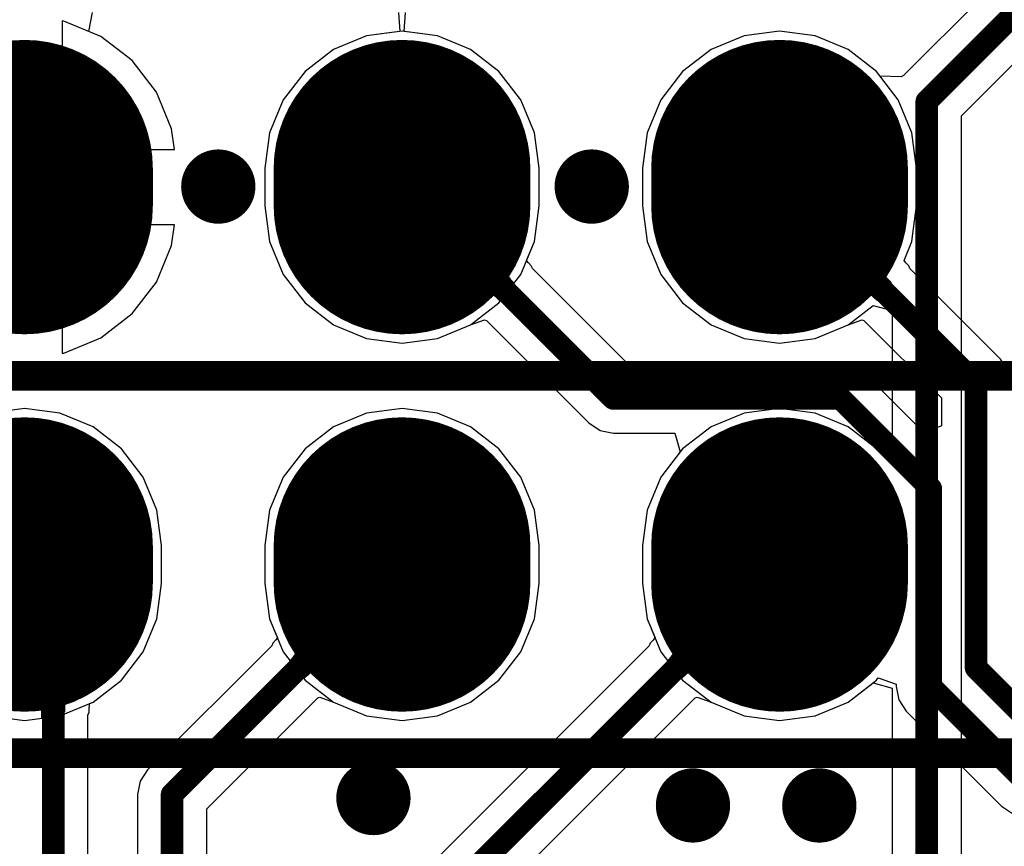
# Model space of a CAD drawing. Header units: millimetres. Extents: x 6.03 to 8.53, y 10.22 to 11.81.
# Tile 39 of 58: x 7.39 to 7.65, y 10.89 to 11.11. Entities that reach past the tile are written whole.
import ezdxf

# ---------------------------------------------------------------- set-up
doc = ezdxf.new("R2010")
doc.units = ezdxf.units.MM
doc.header["$MEASUREMENT"] = 0
for name, color, linetype in [('BottomLayer', 5, 'Continuous'), ('BottomSolder', 6, 'Continuous'), ('MultiLayer', 9, 'Continuous'), ('TopLayer', 1, 'Continuous'), ('TopOverlay', 2, 'Continuous'), ('TopSolder', 216, 'Continuous')]:
    doc.layers.add(name, color=color, linetype=linetype)

# ---------------------------------------------------------------- blocks, each defined once
blk = doc.blocks.new('H______20X2_24')
at = {"layer": 'BottomLayer', "const_width": 0.06}
for points in [[(-0.055, 0.15), (-0.045, 0.15)], [(0.045, 0.15), (0.055, 0.15)], [(-0.055, 0.05), (-0.045, 0.05)], [(0.045, 0.05), (0.055, 0.05)], [(-0.055, -0.05), (-0.045, -0.05)], [(0.045, -0.05), (0.055, -0.05)]]:
    blk.add_lwpolyline(points, dxfattribs=at)
at = {"layer": 'BottomLayer', "const_width": 0.03}
for points in [[(-0.07, 0.15, 1), (-0.04, 0.15, 1)], [(-0.06, 0.15, 1), (-0.03, 0.15, 1)], [(0.03, 0.15, 1), (0.06, 0.15, 1)], [(0.04, 0.15, 1), (0.07, 0.15, 1)], [(-0.07, 0.05, 1), (-0.04, 0.05, 1)], [(-0.06, 0.05, 1), (-0.03, 0.05, 1)], [(0.03, 0.05, 1), (0.06, 0.05, 1)], [(0.04, 0.05, 1), (0.07, 0.05, 1)], [(-0.07, -0.05, 1), (-0.04, -0.05, 1)], [(-0.06, -0.05, 1), (-0.03, -0.05, 1)], [(0.03, -0.05, 1), (0.06, -0.05, 1)], [(0.04, -0.05, 1), (0.07, -0.05, 1)]]:
    blk.add_lwpolyline(points, format="xyb", close=True, dxfattribs=at)
at = {"layer": 'BottomSolder', "const_width": 0.068}
for points in [[(-0.055, 0.15), (-0.045, 0.15)], [(0.045, 0.15), (0.055, 0.15)], [(-0.055, 0.05), (-0.045, 0.05)], [(0.045, 0.05), (0.055, 0.05)], [(-0.055, -0.05), (-0.045, -0.05)], [(0.045, -0.05), (0.055, -0.05)]]:
    blk.add_lwpolyline(points, dxfattribs=at)
at = {"layer": 'BottomSolder', "const_width": 0.034}
for points in [[(-0.072, 0.15, 1), (-0.038, 0.15, 1)], [(-0.062, 0.15, 1), (-0.028, 0.15, 1)], [(0.028, 0.15, 1), (0.062, 0.15, 1)], [(0.038, 0.15, 1), (0.072, 0.15, 1)], [(-0.072, 0.05, 1), (-0.038, 0.05, 1)], [(-0.062, 0.05, 1), (-0.028, 0.05, 1)], [(0.028, 0.05, 1), (0.062, 0.05, 1)], [(0.038, 0.05, 1), (0.072, 0.05, 1)], [(-0.072, -0.05, 1), (-0.038, -0.05, 1)], [(-0.062, -0.05, 1), (-0.028, -0.05, 1)], [(0.028, -0.05, 1), (0.062, -0.05, 1)], [(0.038, -0.05, 1), (0.072, -0.05, 1)]]:
    blk.add_lwpolyline(points, format="xyb", close=True, dxfattribs=at)
at = {"layer": 'MultiLayer', "const_width": 0.06}
for points in [[(-0.055, 0.15), (-0.045, 0.15)], [(0.045, 0.15), (0.055, 0.15)], [(-0.055, 0.05), (-0.045, 0.05)], [(0.045, 0.05), (0.055, 0.05)], [(-0.055, -0.05), (-0.045, -0.05)], [(0.045, -0.05), (0.055, -0.05)]]:
    blk.add_lwpolyline(points, dxfattribs=at)
at = {"layer": 'MultiLayer', "const_width": 0.03}
for points in [[(-0.07, 0.15, 1), (-0.04, 0.15, 1)], [(-0.06, 0.15, 1), (-0.03, 0.15, 1)], [(0.03, 0.15, 1), (0.06, 0.15, 1)], [(0.04, 0.15, 1), (0.07, 0.15, 1)], [(-0.07, 0.05, 1), (-0.04, 0.05, 1)], [(-0.06, 0.05, 1), (-0.03, 0.05, 1)], [(0.03, 0.05, 1), (0.06, 0.05, 1)], [(0.04, 0.05, 1), (0.07, 0.05, 1)], [(-0.07, -0.05, 1), (-0.04, -0.05, 1)], [(-0.06, -0.05, 1), (-0.03, -0.05, 1)], [(0.03, -0.05, 1), (0.06, -0.05, 1)], [(0.04, -0.05, 1), (0.07, -0.05, 1)]]:
    blk.add_lwpolyline(points, format="xyb", close=True, dxfattribs=at)
at = {"layer": 'TopLayer', "const_width": 0.06}
for points in [[(-0.055, 0.15), (-0.045, 0.15)], [(0.045, 0.15), (0.055, 0.15)], [(-0.055, 0.05), (-0.045, 0.05)], [(0.045, 0.05), (0.055, 0.05)], [(-0.055, -0.05), (-0.045, -0.05)], [(0.045, -0.05), (0.055, -0.05)]]:
    blk.add_lwpolyline(points, dxfattribs=at)
at = {"layer": 'TopLayer', "const_width": 0.03}
for points in [[(-0.07, 0.15, 1), (-0.04, 0.15, 1)], [(-0.06, 0.15, 1), (-0.03, 0.15, 1)], [(0.03, 0.15, 1), (0.06, 0.15, 1)], [(0.04, 0.15, 1), (0.07, 0.15, 1)], [(-0.07, 0.05, 1), (-0.04, 0.05, 1)], [(-0.06, 0.05, 1), (-0.03, 0.05, 1)], [(0.03, 0.05, 1), (0.06, 0.05, 1)], [(0.04, 0.05, 1), (0.07, 0.05, 1)], [(-0.07, -0.05, 1), (-0.04, -0.05, 1)], [(-0.06, -0.05, 1), (-0.03, -0.05, 1)], [(0.03, -0.05, 1), (0.06, -0.05, 1)], [(0.04, -0.05, 1), (0.07, -0.05, 1)]]:
    blk.add_lwpolyline(points, format="xyb", close=True, dxfattribs=at)
at = {"layer": 'TopOverlay', "const_width": 0.00787}
for points in [[(0, 1), (0, -1)], [(0.1, 1), (0.1, -1)]]:
    blk.add_lwpolyline(points, dxfattribs=at)
at = {"layer": 'TopSolder', "const_width": 0.068}
for points in [[(-0.055, 0.15), (-0.045, 0.15)], [(0.045, 0.15), (0.055, 0.15)], [(-0.055, 0.05), (-0.045, 0.05)], [(0.045, 0.05), (0.055, 0.05)], [(-0.055, -0.05), (-0.045, -0.05)], [(0.045, -0.05), (0.055, -0.05)]]:
    blk.add_lwpolyline(points, dxfattribs=at)
at = {"layer": 'TopSolder', "const_width": 0.034}
for points in [[(-0.072, 0.15, 1), (-0.038, 0.15, 1)], [(-0.062, 0.15, 1), (-0.028, 0.15, 1)], [(0.028, 0.15, 1), (0.062, 0.15, 1)], [(0.038, 0.15, 1), (0.072, 0.15, 1)], [(-0.072, 0.05, 1), (-0.038, 0.05, 1)], [(-0.062, 0.05, 1), (-0.028, 0.05, 1)], [(0.028, 0.05, 1), (0.062, 0.05, 1)], [(0.038, 0.05, 1), (0.072, 0.05, 1)], [(-0.072, -0.05, 1), (-0.038, -0.05, 1)], [(-0.062, -0.05, 1), (-0.028, -0.05, 1)], [(0.028, -0.05, 1), (0.062, -0.05, 1)], [(0.038, -0.05, 1), (0.072, -0.05, 1)]]:
    blk.add_lwpolyline(points, format="xyb", close=True, dxfattribs=at)

msp = doc.modelspace()

# ---------------------------------------------------------------- linework, layer by layer
at = {"layer": 'BottomLayer'}
for p, q in [((7.39834, 11.11135), (7.39789, 11.11141)), ((7.39789, 11.11141), (7.39789, 11.07738)), ((7.40807, 11.10732), (7.39834, 11.11135)), ((7.48789, 11.10869), (7.4785, 11.10745)), ((7.49729, 11.10745), (7.48789, 11.10869)), ((7.58789, 11.10869), (7.5785, 11.10745)), ((7.59729, 11.10745), (7.58789, 11.10869)), ((7.41642, 11.1009), (7.40807, 11.10732)), ((7.4785, 11.10745), (7.46974, 11.10382)), ((7.50605, 11.10382), (7.49729, 11.10745)), ((7.5785, 11.10745), (7.56974, 11.10382)), ((7.60605, 11.10382), (7.59729, 11.10745)), ((7.46974, 11.10382), (7.46222, 11.09805)), ((7.51357, 11.09805), (7.50605, 11.10382)), ((7.56974, 11.10382), (7.56222, 11.09805)), ((7.61357, 11.09805), (7.60605, 11.10382)), ((7.42283, 11.09255), (7.41642, 11.1009)), ((7.46222, 11.09805), (7.45645, 11.09053)), ((7.51934, 11.09053), (7.51357, 11.09805)), ((7.56222, 11.09805), (7.55645, 11.09053)), ((7.61934, 11.09053), (7.61357, 11.09805)), ((7.42686, 11.08282), (7.42283, 11.09255)), ((7.45645, 11.09053), (7.45282, 11.08177)), ((7.52297, 11.08177), (7.51934, 11.09053)), ((7.55645, 11.09053), (7.55282, 11.08177)), ((7.62297, 11.08177), (7.61934, 11.09053)), ((7.42758, 11.07738), (7.42686, 11.08282)), ((7.45282, 11.08177), (7.45158, 11.07238)), ((7.5242, 11.07238), (7.52297, 11.08177)), ((7.55282, 11.08177), (7.55158, 11.07238)), ((7.6242, 11.07238), (7.62297, 11.08177)), ((7.39789, 11.07738), (7.42758, 11.07738)), ((7.45158, 11.07238), (7.45158, 11.06238)), ((7.5242, 11.06238), (7.5242, 11.07238)), ((7.55158, 11.07238), (7.55158, 11.06238)), ((7.6242, 11.06238), (7.6242, 11.07238)), ((7.45158, 11.06238), (7.45282, 11.05298)), ((7.52297, 11.05298), (7.5242, 11.06238)), ((7.55158, 11.06238), (7.55282, 11.05298)), ((7.62297, 11.05298), (7.6242, 11.06238)), ((7.42758, 11.05738), (7.39789, 11.05738)), ((7.39789, 11.05738), (7.39789, 11.02335)), ((7.42686, 11.05193), (7.42758, 11.05738)), ((7.42283, 11.0422), (7.42686, 11.05193)), ((7.45282, 11.05298), (7.45645, 11.04422)), ((7.52088, 11.04794), (7.52297, 11.05298)), ((7.55282, 11.05298), (7.55645, 11.04422)), ((7.62088, 11.04794), (7.62297, 11.05298)), ((7.50713, 11.03967), (7.51456, 11.04914)), ((7.51409, 11.04811), (7.51405, 11.04752)), ((7.51426, 11.04865), (7.51409, 11.04811)), ((7.51456, 11.04914), (7.51426, 11.04865)), ((7.52089, 11.04793), (7.52088, 11.04794)), ((7.52138, 11.04735), (7.52089, 11.04793)), ((7.60713, 11.03967), (7.61456, 11.04914)), ((7.61409, 11.04811), (7.61405, 11.04752)), ((7.61426, 11.04865), (7.61409, 11.04811)), ((7.61456, 11.04914), (7.61426, 11.04865)), ((7.62089, 11.04793), (7.62088, 11.04794)), ((7.62138, 11.04735), (7.62089, 11.04793)), ((7.51405, 11.04752), (7.51414, 11.04688)), ((7.51414, 11.04688), (7.51436, 11.0462)), ((7.51436, 11.0462), (7.51471, 11.04547)), ((7.51471, 11.04547), (7.5152, 11.04469)), ((7.52213, 11.04656), (7.52138, 11.04735)), ((7.52242, 11.04583), (7.52213, 11.04656)), ((7.54769, 11.02055), (7.52242, 11.04583)), ((7.61405, 11.04752), (7.61414, 11.04688)), ((7.61414, 11.04688), (7.61436, 11.0462)), ((7.61436, 11.0462), (7.61471, 11.04547)), ((7.61471, 11.04547), (7.6152, 11.04469)), ((7.62213, 11.04656), (7.62138, 11.04735)), ((7.62242, 11.04583), (7.62213, 11.04656)), ((7.64644, 11.02181), (7.62242, 11.04583)), ((7.45645, 11.04422), (7.46222, 11.0367)), ((7.5152, 11.04469), (7.51581, 11.04387)), ((7.51581, 11.04387), (7.51656, 11.043)), ((7.51656, 11.043), (7.51743, 11.04208)), ((7.55645, 11.04422), (7.56222, 11.0367)), ((7.6152, 11.04469), (7.61581, 11.04387)), ((7.61581, 11.04387), (7.61656, 11.043)), ((7.61656, 11.043), (7.61743, 11.04208)), ((7.41642, 11.03385), (7.42283, 11.0422)), ((7.50753, 11.04007), (7.50713, 11.03967)), ((7.50799, 11.04033), (7.50753, 11.04007)), ((7.50851, 11.04045), (7.50799, 11.04033)), ((7.50908, 11.04043), (7.50851, 11.04045)), ((7.50971, 11.04026), (7.50908, 11.04043)), ((7.51039, 11.03996), (7.50971, 11.04026)), ((7.51743, 11.04208), (7.51371, 11.03732)), ((7.60753, 11.04007), (7.60713, 11.03967)), ((7.60799, 11.04033), (7.60753, 11.04007)), ((7.60851, 11.04045), (7.60799, 11.04033)), ((7.60908, 11.04043), (7.60851, 11.04045)), ((7.60971, 11.04026), (7.60908, 11.04043)), ((7.61039, 11.03996), (7.60971, 11.04026)), ((7.61743, 11.04208), (7.61371, 11.03732)), ((7.51114, 11.03951), (7.51039, 11.03996)), ((7.51194, 11.03892), (7.51114, 11.03951)), ((7.51279, 11.03819), (7.51194, 11.03892)), ((7.51371, 11.03732), (7.51279, 11.03819)), ((7.61114, 11.03951), (7.61039, 11.03996)), ((7.61194, 11.03892), (7.61114, 11.03951)), ((7.61279, 11.03819), (7.61194, 11.03892)), ((7.61371, 11.03732), (7.61279, 11.03819)), ((7.46222, 11.0367), (7.46974, 11.03093)), ((7.56222, 11.0367), (7.56974, 11.03093)), ((7.40807, 11.02744), (7.41642, 11.03385)), ((7.46974, 11.03093), (7.4785, 11.0273)), ((7.49729, 11.0273), (7.50605, 11.03093)), ((7.50605, 11.03093), (7.5097, 11.03221)), ((7.5097, 11.03221), (7.51023, 11.03206)), ((7.51023, 11.03206), (7.53741, 11.00489)), ((7.56974, 11.03093), (7.5785, 11.0273)), ((7.59729, 11.0273), (7.60605, 11.03093)), ((7.60605, 11.03093), (7.6097, 11.03221)), ((7.6097, 11.03221), (7.61023, 11.03206)), ((7.61023, 11.03206), (7.63078, 11.01152)), ((7.39834, 11.02341), (7.40807, 11.02744)), ((7.4785, 11.0273), (7.48789, 11.02607)), ((7.48789, 11.02607), (7.49729, 11.0273)), ((7.5785, 11.0273), (7.58789, 11.02607)), ((7.58789, 11.02607), (7.59729, 11.0273)), ((7.39789, 11.02335), (7.39834, 11.02341)), ((7.64843, 11.01883), (7.64644, 11.02181)), ((7.60405, 11.02055), (7.54769, 11.02055)), ((7.60756, 11.01985), (7.60405, 11.02055)), ((7.61054, 11.01787), (7.60756, 11.01985)), ((7.62616, 11.00224), (7.61054, 11.01787)), ((7.63078, 11.01152), (7.63078, 11.00416)), ((7.38789, 11.00869), (7.3785, 11.00745)), ((7.39729, 11.00745), (7.38789, 11.00869)), ((7.40605, 11.00382), (7.39729, 11.00745)), ((7.4785, 11.00745), (7.46974, 11.00382)), ((7.48789, 11.00869), (7.4785, 11.00745)), ((7.49729, 11.00745), (7.48789, 11.00869)), ((7.50605, 11.00382), (7.49729, 11.00745)), ((7.41357, 10.99805), (7.40605, 11.00382)), ((7.46974, 11.00382), (7.46222, 10.99805)), ((7.51357, 10.99805), (7.50605, 11.00382)), ((7.53741, 11.00489), (7.54038, 11.0029)), ((7.63078, 11.00416), (7.62616, 11.00224)), ((7.54038, 11.0029), (7.54389, 11.0022)), ((7.54389, 11.0022), (7.56016, 11.0022)), ((7.56016, 11.0022), (7.56156, 10.9972)), ((7.41934, 10.99053), (7.41357, 10.99805)), ((7.46222, 10.99805), (7.45645, 10.99053)), ((7.51934, 10.99053), (7.51357, 10.99805)), ((7.56156, 10.9972), (7.55645, 10.99053)), ((7.42297, 10.98177), (7.41934, 10.99053)), ((7.45645, 10.99053), (7.45282, 10.98177)), ((7.52297, 10.98177), (7.51934, 10.99053)), ((7.55645, 10.99053), (7.55282, 10.98177)), ((7.4242, 10.97238), (7.42297, 10.98177)), ((7.45282, 10.98177), (7.45158, 10.97238)), ((7.5242, 10.97238), (7.52297, 10.98177)), ((7.55282, 10.98177), (7.55158, 10.97238)), ((7.4242, 10.96238), (7.4242, 10.97238)), ((7.45158, 10.97238), (7.45158, 10.96238)), ((7.5242, 10.96238), (7.5242, 10.97238)), ((7.55158, 10.97238), (7.55158, 10.96238)), ((7.42297, 10.95298), (7.4242, 10.96238)), ((7.45158, 10.96238), (7.45282, 10.95298)), ((7.52297, 10.95298), (7.5242, 10.96238)), ((7.55158, 10.96238), (7.55282, 10.95298)), ((7.41934, 10.94422), (7.42297, 10.95298)), ((7.45282, 10.95298), (7.45491, 10.94794)), ((7.51934, 10.94422), (7.52297, 10.95298)), ((7.55282, 10.95298), (7.55491, 10.94794)), ((7.46153, 10.94865), (7.46122, 10.94914)), ((7.46122, 10.94914), (7.46865, 10.93967)), ((7.56153, 10.94865), (7.56122, 10.94914)), ((7.56122, 10.94914), (7.56865, 10.93967)), ((7.45365, 10.94656), (7.45337, 10.94583)), ((7.45441, 10.94735), (7.45365, 10.94656)), ((7.4549, 10.94793), (7.45441, 10.94735)), ((7.45491, 10.94794), (7.4549, 10.94793)), ((7.46107, 10.94547), (7.46143, 10.9462)), ((7.46143, 10.9462), (7.46165, 10.94688)), ((7.4617, 10.94811), (7.46153, 10.94865)), ((7.46165, 10.94688), (7.46174, 10.94752)), ((7.46174, 10.94752), (7.4617, 10.94811)), ((7.55365, 10.94656), (7.55337, 10.94583)), ((7.55441, 10.94735), (7.55365, 10.94656)), ((7.5549, 10.94793), (7.55441, 10.94735)), ((7.55491, 10.94794), (7.5549, 10.94793)), ((7.56107, 10.94547), (7.56143, 10.9462)), ((7.56143, 10.9462), (7.56165, 10.94688)), ((7.5617, 10.94811), (7.56153, 10.94865)), ((7.56165, 10.94688), (7.56174, 10.94752)), ((7.56174, 10.94752), (7.5617, 10.94811)), ((7.41357, 10.9367), (7.41934, 10.94422)), ((7.45337, 10.94583), (7.4205, 10.91296)), ((7.55337, 10.94583), (7.44116, 10.83362)), ((7.45923, 10.943), (7.45998, 10.94387)), ((7.45998, 10.94387), (7.46059, 10.94469)), ((7.46059, 10.94469), (7.46107, 10.94547)), ((7.51357, 10.9367), (7.51934, 10.94422)), ((7.55923, 10.943), (7.55998, 10.94387)), ((7.55998, 10.94387), (7.56059, 10.94469)), ((7.56059, 10.94469), (7.56107, 10.94547)), ((7.45835, 10.94208), (7.45923, 10.943)), ((7.46208, 10.93732), (7.45835, 10.94208)), ((7.55835, 10.94208), (7.55923, 10.943)), ((7.56208, 10.93732), (7.55835, 10.94208)), ((7.46385, 10.93892), (7.46299, 10.93819)), ((7.46465, 10.93951), (7.46385, 10.93892)), ((7.4654, 10.93996), (7.46465, 10.93951)), ((7.46608, 10.94026), (7.4654, 10.93996)), ((7.46671, 10.94043), (7.46608, 10.94026)), ((7.46728, 10.94045), (7.46671, 10.94043)), ((7.4678, 10.94033), (7.46728, 10.94045)), ((7.46825, 10.94007), (7.4678, 10.94033)), ((7.46865, 10.93967), (7.46825, 10.94007)), ((7.56385, 10.93892), (7.56299, 10.93819)), ((7.56465, 10.93951), (7.56385, 10.93892)), ((7.5654, 10.93996), (7.56465, 10.93951)), ((7.56608, 10.94026), (7.5654, 10.93996)), ((7.56671, 10.94043), (7.56608, 10.94026)), ((7.56728, 10.94045), (7.56671, 10.94043)), ((7.5678, 10.94033), (7.56728, 10.94045)), ((7.56825, 10.94007), (7.5678, 10.94033)), ((7.56865, 10.93967), (7.56825, 10.94007)), ((7.38948, 10.93263), (7.40143, 10.93587)), ((7.40143, 10.93587), (7.40088, 10.93565)), ((7.40605, 10.93093), (7.41357, 10.9367)), ((7.46299, 10.93819), (7.46208, 10.93732)), ((7.50605, 10.93093), (7.51357, 10.9367)), ((7.56299, 10.93819), (7.56208, 10.93732)), ((7.60605, 10.93093), (7.61357, 10.9367)), ((7.61357, 10.9367), (7.61404, 10.93732)), ((7.61404, 10.93732), (7.61878, 10.93571)), ((7.39923, 10.93359), (7.39896, 10.93279)), ((7.39955, 10.93429), (7.39923, 10.93359)), ((7.39993, 10.93486), (7.39955, 10.93429)), ((7.40038, 10.93531), (7.39993, 10.93486)), ((7.40088, 10.93565), (7.40038, 10.93531)), ((7.61878, 10.93571), (7.61878, 10.93504)), ((7.61878, 10.93504), (7.61948, 10.93153)), ((7.39005, 10.93272), (7.38948, 10.93263)), ((7.39056, 10.93266), (7.39005, 10.93272)), ((7.39102, 10.93245), (7.39056, 10.93266)), ((7.39141, 10.93209), (7.39102, 10.93245)), ((7.39174, 10.93158), (7.39141, 10.93209)), ((7.39201, 10.93092), (7.39174, 10.93158)), ((7.39222, 10.93012), (7.39201, 10.93092)), ((7.39861, 10.93081), (7.39852, 10.92965)), ((7.39876, 10.93186), (7.39861, 10.93081)), ((7.39896, 10.93279), (7.39876, 10.93186)), ((7.40507, 10.93011), (7.40513, 10.93055)), ((7.40513, 10.93055), (7.40605, 10.93093)), ((7.43616, 10.90267), (7.46555, 10.93206)), ((7.45191, 10.81842), (7.56555, 10.93206)), ((7.46555, 10.93206), (7.46608, 10.93221)), ((7.46608, 10.93221), (7.46974, 10.93093)), ((7.46974, 10.93093), (7.4785, 10.9273)), ((7.49729, 10.9273), (7.50605, 10.93093)), ((7.56555, 10.93206), (7.56608, 10.93221)), ((7.56608, 10.93221), (7.56974, 10.93093)), ((7.56974, 10.93093), (7.5785, 10.9273)), ((7.59729, 10.9273), (7.60605, 10.93093)), ((7.61948, 10.93153), (7.62146, 10.92855)), ((7.39237, 10.92916), (7.39222, 10.93012)), ((7.39246, 10.92806), (7.39237, 10.92916)), ((7.39249, 10.9268), (7.39246, 10.92806)), ((7.39849, 10.92837), (7.39249, 10.9268)), ((7.39852, 10.92965), (7.39849, 10.92837)), ((7.40467, 10.9275), (7.40498, 10.92822)), ((7.40498, 10.92822), (7.40501, 10.92933)), ((7.40501, 10.92933), (7.40507, 10.93011)), ((7.62146, 10.92855), (7.64665, 10.90337)), ((7.40467, 10.76079), (7.40467, 10.9275)), ((7.4785, 10.9273), (7.48789, 10.92607)), ((7.48789, 10.92607), (7.49729, 10.9273)), ((7.5785, 10.9273), (7.58789, 10.92607)), ((7.58789, 10.92607), (7.59729, 10.9273)), ((7.4205, 10.91296), (7.41851, 10.90998)), ((7.41851, 10.90998), (7.41781, 10.90647)), ((7.41781, 10.90647), (7.41781, 10.7674)), ((7.43616, 10.83569), (7.43616, 10.90267)), ((7.64665, 10.90337), (7.64962, 10.90138))]:
    msp.add_line(p, q, dxfattribs=at)
for points, const_width in [([(7.4343, 11.06752, 1), (7.44414, 11.06752, 1)], 0.00984), ([(7.53322, 11.06752, 1), (7.54307, 11.06752, 1)], 0.00984), ([(7.48639, 11.06738, 1), (7.48939, 11.06738, 1)], 0.003), ([(7.58639, 11.06738, 1), (7.58939, 11.06738, 1)], 0.003), ([(7.63845, 11.01532, 1), (7.64145, 11.01532, 1)], 0.003), ([(7.63845, 11.01532, 1), (7.64145, 11.01532, 1)], 0.003), ([(7.54239, 11.01138, 1), (7.54539, 11.01138, 1)], 0.003), ([(7.54239, 11.01138, 1), (7.54539, 11.01138, 1)], 0.003), ([(7.60255, 11.01138, 1), (7.60555, 11.01138, 1)], 0.003), ([(7.60255, 11.01138, 1), (7.60555, 11.01138, 1)], 0.003), ([(7.62645, 10.98747, 1), (7.62945, 10.98747, 1)], 0.003), ([(7.62645, 10.98747, 1), (7.62945, 10.98747, 1)], 0.003), ([(7.38639, 10.96738, 1), (7.38939, 10.96738, 1)], 0.003), ([(7.48639, 10.96738, 1), (7.48939, 10.96738, 1)], 0.003), ([(7.58639, 10.96738, 1), (7.58939, 10.96738, 1)], 0.003), ([(7.39399, 10.95978, 1), (7.39699, 10.95978, 1)], 0.003), ([(7.39399, 10.95978, 1), (7.39699, 10.95978, 1)], 0.003), ([(7.63845, 10.94001, 1), (7.64145, 10.94001, 1)], 0.003), ([(7.63845, 10.94001, 1), (7.64145, 10.94001, 1)], 0.003), ([(7.62645, 10.93504, 1), (7.62945, 10.93504, 1)], 0.003), ([(7.62645, 10.93504, 1), (7.62945, 10.93504, 1)], 0.003), ([(7.47539, 10.90551, 1), (7.48524, 10.90551, 1)], 0.00984), ([(7.56004, 10.90354, 1), (7.56988, 10.90354, 1)], 0.00984), ([(7.5935, 10.90354, 1), (7.60335, 10.90354, 1)], 0.00984), ([(7.42549, 10.90647, 1), (7.42849, 10.90647, 1)], 0.003), ([(7.42549, 10.90647, 1), (7.42849, 10.90647, 1)], 0.003)]:
    msp.add_lwpolyline(points, format="xyb", close=True, dxfattribs=dict(at, const_width=const_width))
at = {"layer": 'BottomLayer', "const_width": 0.006}
for points in [[(7.48789, 11.06738), (7.54389, 11.01138)], [(7.58789, 11.06738), (7.63995, 11.01532)], [(7.63995, 10.94001), (7.63995, 11.01532)], [(7.54389, 11.01138), (7.60405, 11.01138)], [(7.60405, 11.01138), (7.62795, 10.98747)], [(7.62795, 10.93504), (7.62795, 10.98747)], [(7.38789, 10.96738), (7.39549, 10.95978)], [(7.42699, 10.90647), (7.48789, 10.96738)], [(7.44274, 10.82222), (7.58789, 10.96738)], [(7.39549, 10.75179), (7.39549, 10.95978)], [(7.63995, 10.94001), (7.6573, 10.92266)], [(7.62795, 10.93504), (7.65313, 10.90986)], [(7.42699, 10.7636), (7.42699, 10.90647)]]:
    msp.add_lwpolyline(points, dxfattribs=at)
at = {"layer": 'MultiLayer', "const_width": 0.00984}
for points in [[(7.4343, 11.06752, 1), (7.44414, 11.06752, 1)], [(7.53322, 11.06752, 1), (7.54307, 11.06752, 1)], [(7.47539, 10.90551, 1), (7.48524, 10.90551, 1)], [(7.56004, 10.90354, 1), (7.56988, 10.90354, 1)], [(7.5935, 10.90354, 1), (7.60335, 10.90354, 1)]]:
    msp.add_lwpolyline(points, format="xyb", close=True, dxfattribs=at)
at = {"layer": 'TopLayer'}
for p, q in [((7.63607, 11.08627), (7.71367, 11.16387)), ((7.66324, 11.13939), (7.62075, 11.09691)), ((7.40495, 11.10861), (7.40594, 11.11361)), ((7.48696, 11.11361), (7.48729, 11.10861)), ((7.4885, 11.10861), (7.48882, 11.11361)), ((7.40807, 11.10732), (7.40495, 11.10861)), ((7.48377, 11.10814), (7.4785, 11.10745)), ((7.48729, 11.10861), (7.48377, 11.10814)), ((7.49201, 11.10814), (7.4885, 11.10861)), ((7.49729, 11.10745), (7.49201, 11.10814)), ((7.58789, 11.10869), (7.5785, 11.10745)), ((7.59729, 11.10745), (7.58789, 11.10869)), ((7.41642, 11.1009), (7.40807, 11.10732)), ((7.4785, 11.10745), (7.46974, 11.10382)), ((7.50605, 11.10382), (7.49729, 11.10745)), ((7.5785, 11.10745), (7.56974, 11.10382)), ((7.60605, 11.10382), (7.59729, 11.10745)), ((7.46974, 11.10382), (7.46222, 11.09805)), ((7.51357, 11.09805), (7.50605, 11.10382)), ((7.56974, 11.10382), (7.56222, 11.09805)), ((7.61357, 11.09805), (7.60605, 11.10382)), ((7.42283, 11.09255), (7.41642, 11.1009)), ((7.46222, 11.09805), (7.45645, 11.09053)), ((7.51934, 11.09053), (7.51357, 11.09805)), ((7.56222, 11.09805), (7.55645, 11.09053)), ((7.61454, 11.09678), (7.61357, 11.09805)), ((7.62009, 11.09657), (7.61454, 11.09678)), ((7.62075, 11.09691), (7.62009, 11.09657)), ((7.42686, 11.08282), (7.42283, 11.09255)), ((7.45645, 11.09053), (7.45282, 11.08177)), ((7.52297, 11.08177), (7.51934, 11.09053)), ((7.55645, 11.09053), (7.55282, 11.08177)), ((7.63607, 10.88401), (7.63607, 11.08627)), ((7.42758, 11.07738), (7.42686, 11.08282)), ((7.45282, 11.08177), (7.45158, 11.07238)), ((7.5242, 11.07238), (7.52297, 11.08177)), ((7.55282, 11.08177), (7.55158, 11.07238)), ((7.38789, 11.06738), (7.38789, 11.07738)), ((7.38789, 11.07738), (7.42758, 11.07738)), ((7.45158, 11.07238), (7.45158, 11.06238)), ((7.5242, 11.06238), (7.5242, 11.07238)), ((7.55158, 11.07238), (7.55158, 11.06238)), ((7.37789, 11.06738), (7.38789, 11.06738)), ((7.45158, 11.06238), (7.45282, 11.05298)), ((7.52297, 11.05298), (7.5242, 11.06238)), ((7.55158, 11.06238), (7.55282, 11.05298)), ((7.42758, 11.05738), (7.39789, 11.05738)), ((7.39789, 11.05738), (7.39789, 11.02335)), ((7.42686, 11.05193), (7.42758, 11.05738)), ((7.42283, 11.0422), (7.42686, 11.05193)), ((7.45282, 11.05298), (7.45645, 11.04422)), ((7.51934, 11.04422), (7.52297, 11.05298)), ((7.55282, 11.05298), (7.55645, 11.04422)), ((7.45645, 11.04422), (7.46222, 11.0367)), ((7.51357, 11.0367), (7.51934, 11.04422)), ((7.55645, 11.04422), (7.56222, 11.0367)), ((7.41642, 11.03385), (7.42283, 11.0422)), ((7.46222, 11.0367), (7.46974, 11.03093)), ((7.50605, 11.03093), (7.51357, 11.0367)), ((7.56222, 11.0367), (7.56974, 11.03093)), ((7.60605, 11.03093), (7.61272, 11.03605)), ((7.61272, 11.03605), (7.61772, 11.03465)), ((7.40807, 11.02744), (7.41642, 11.03385)), ((7.61772, 11.03465), (7.61772, 11.00011)), ((7.46974, 11.03093), (7.4785, 11.0273)), ((7.49729, 11.0273), (7.50605, 11.03093)), ((7.56974, 11.03093), (7.5785, 11.0273)), ((7.59729, 11.0273), (7.60605, 11.03093)), ((7.39834, 11.02341), (7.40807, 11.02744)), ((7.4785, 11.0273), (7.48789, 11.02607)), ((7.48789, 11.02607), (7.49729, 11.0273)), ((7.5785, 11.0273), (7.58789, 11.02607)), ((7.58789, 11.02607), (7.59729, 11.0273)), ((7.39789, 11.02335), (7.39834, 11.02341)), ((7.38789, 11.00869), (7.3785, 11.00745)), ((7.39729, 11.00745), (7.38789, 11.00869)), ((7.40605, 11.00382), (7.39729, 11.00745)), ((7.4785, 11.00745), (7.46974, 11.00382)), ((7.48789, 11.00869), (7.4785, 11.00745)), ((7.49729, 11.00745), (7.48789, 11.00869)), ((7.50605, 11.00382), (7.49729, 11.00745)), ((7.5785, 11.00745), (7.56974, 11.00382)), ((7.58789, 11.00869), (7.5785, 11.00745)), ((7.59729, 11.00745), (7.58789, 11.00869)), ((7.60605, 11.00382), (7.59729, 11.00745)), ((7.41357, 10.99805), (7.40605, 11.00382)), ((7.46974, 11.00382), (7.46222, 10.99805)), ((7.51357, 10.99805), (7.50605, 11.00382)), ((7.56974, 11.00382), (7.56222, 10.99805)), ((7.61272, 10.99871), (7.60605, 11.00382)), ((7.61772, 11.00011), (7.61272, 10.99871)), ((7.41934, 10.99053), (7.41357, 10.99805)), ((7.46222, 10.99805), (7.45645, 10.99053)), ((7.51934, 10.99053), (7.51357, 10.99805)), ((7.56222, 10.99805), (7.55645, 10.99053)), ((7.42297, 10.98177), (7.41934, 10.99053)), ((7.45645, 10.99053), (7.45282, 10.98177)), ((7.52297, 10.98177), (7.51934, 10.99053)), ((7.55645, 10.99053), (7.55282, 10.98177)), ((7.4242, 10.97238), (7.42297, 10.98177)), ((7.45282, 10.98177), (7.45158, 10.97238)), ((7.5242, 10.97238), (7.52297, 10.98177)), ((7.55282, 10.98177), (7.55158, 10.97238)), ((7.4242, 10.96238), (7.4242, 10.97238)), ((7.45158, 10.97238), (7.45158, 10.96238)), ((7.5242, 10.96238), (7.5242, 10.97238)), ((7.55158, 10.97238), (7.55158, 10.96238)), ((7.42297, 10.95298), (7.4242, 10.96238)), ((7.45158, 10.96238), (7.45282, 10.95298)), ((7.52297, 10.95298), (7.5242, 10.96238)), ((7.55158, 10.96238), (7.55282, 10.95298)), ((7.41934, 10.94422), (7.42297, 10.95298)), ((7.45282, 10.95298), (7.45645, 10.94422)), ((7.51934, 10.94422), (7.52297, 10.95298)), ((7.55282, 10.95298), (7.55645, 10.94422)), ((7.41357, 10.9367), (7.41934, 10.94422)), ((7.45645, 10.94422), (7.46222, 10.9367)), ((7.51357, 10.9367), (7.51934, 10.94422)), ((7.55645, 10.94422), (7.56222, 10.9367)), ((7.40605, 10.93093), (7.41357, 10.9367)), ((7.46222, 10.9367), (7.46974, 10.93093)), ((7.50605, 10.93093), (7.51357, 10.9367)), ((7.56222, 10.9367), (7.56974, 10.93093)), ((7.60605, 10.93093), (7.61272, 10.93605)), ((7.61272, 10.93605), (7.61772, 10.93465)), ((7.61772, 10.93465), (7.61772, 10.88677)), ((7.39729, 10.9273), (7.40605, 10.93093)), ((7.46974, 10.93093), (7.4785, 10.9273)), ((7.49729, 10.9273), (7.50605, 10.93093)), ((7.56974, 10.93093), (7.5785, 10.9273)), ((7.59729, 10.9273), (7.60605, 10.93093)), ((7.3785, 10.9273), (7.38789, 10.92607)), ((7.38789, 10.92607), (7.39729, 10.9273)), ((7.4785, 10.9273), (7.48789, 10.92607)), ((7.48789, 10.92607), (7.49729, 10.9273)), ((7.5785, 10.9273), (7.58789, 10.92607)), ((7.58789, 10.92607), (7.59729, 10.9273))]:
    msp.add_line(p, q, dxfattribs=at)
at = {"layer": 'TopLayer', "const_width": 0.006}
for points in [[(7.62689, 11.09007), (7.71771, 11.18089)], [(7.62689, 10.87386), (7.62689, 11.09007)]]:
    msp.add_lwpolyline(points, dxfattribs=at)
at = {"layer": 'TopLayer'}
for points, const_width in [([(7.62539, 11.09007, 1), (7.62839, 11.09007, 1)], 0.003), ([(7.62539, 11.09007, 1), (7.62839, 11.09007, 1)], 0.003), ([(7.4343, 11.06752, 1), (7.44414, 11.06752, 1)], 0.00984), ([(7.53322, 11.06752, 1), (7.54307, 11.06752, 1)], 0.00984), ([(7.47539, 10.90551, 1), (7.48524, 10.90551, 1)], 0.00984), ([(7.56004, 10.90354, 1), (7.56988, 10.90354, 1)], 0.00984), ([(7.5935, 10.90354, 1), (7.60335, 10.90354, 1)], 0.00984)]:
    msp.add_lwpolyline(points, format="xyb", close=True, dxfattribs=dict(at, const_width=const_width))

# ---------------------------------------------------------------- block references
at = {"rotation": 270}
msp.add_blockref('H______20X2_24', (7.43789, 11.01738), dxfattribs=at)

doc.saveas('drawing.dxf')
